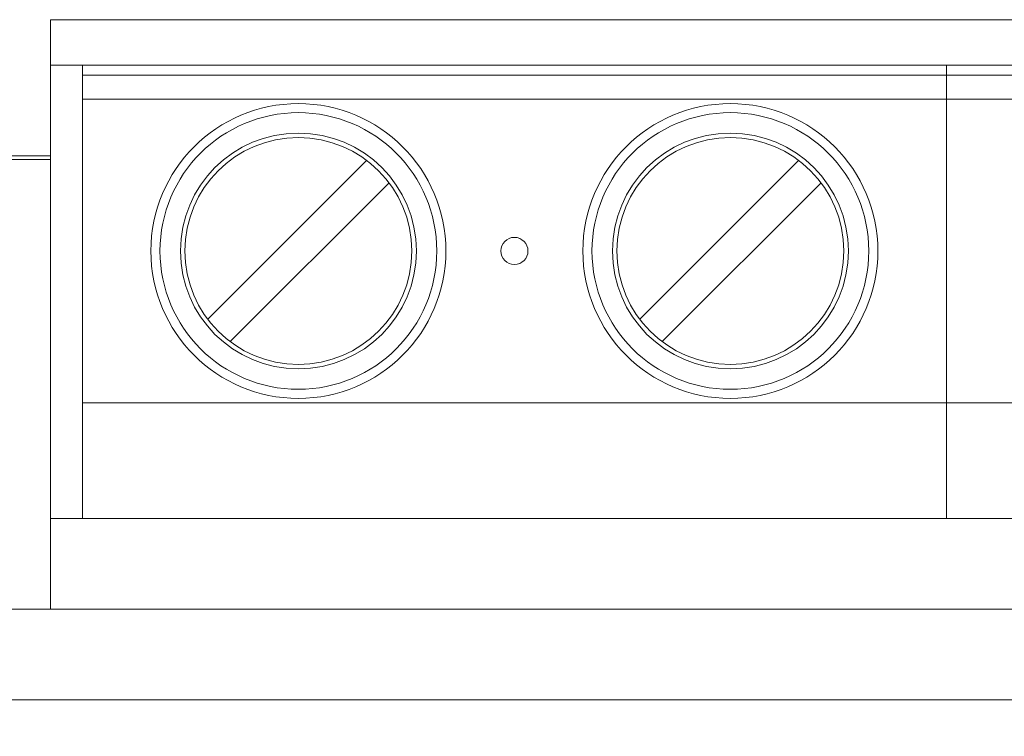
# Model space of a CAD drawing. Header units: inches. Extents: x 0 to 841, y 0 to 594.
# Tile 44 of 129: x 343 to 364, y 235 to 251. Entities that reach past the tile are written whole.
import ezdxf

# ---------------------------------------------------------------- set-up
doc = ezdxf.new("R2010")
doc.units = ezdxf.units.IN
doc.header["$LTSCALE"] = 46.255
doc.header["$MEASUREMENT"] = 0
doc.layers.get('0').update_dxf_attribs({"lineweight": 0})
doc.styles.get("Standard").update_dxf_attribs({"font": 'trium.ttf.shx'})
doc.dimstyles.new('DIMSTYLE_1', dxfattribs={"dimtxt": 2.2, "dimasz": 1, "dimexe": 0.18, "dimexo": 0.0625, "dimgap": 0.09, "dimtad": 1, "dimzin": 0, "dimdsep": 46, "dimtxsty": 'Standard', "dimblk": '_ARROW_FILLED', "dimcen": 0.09, "dimadec": 0, "dimazin": 0, "dimtp": 0.01, "dimtfac": 1, "dimtdec": 4, "dimtix": 1, "dimtmove": 0, "dimatfit": 3, "dimfxl": 1, "dimtolj": 1, "dimtzin": 0, "dimarcsym": 0})

# ---------------------------------------------------------------- blocks, each defined once
blk = doc.blocks.new('_ARROW_FILLED')
at = {"linetype": 'ByBlock'}
blk.add_hatch(color=0, dxfattribs=at).paths.add_polyline_path([(0, 0), (-1, 0.25), (-1, -0.25)], flags=0)
at = {"color": 0, "linetype": 'ByBlock'}
blk.add_lwpolyline([(0, 0), (-1, 0.25), (-1, -0.25), (-1, -0.25)], close=True, dxfattribs=at)

msp = doc.modelspace()

# ---------------------------------------------------------------- linework, layer by layer
at = {"color": 7, "linetype": 'Continuous'}
for p, q in [((343.4454, 237.8013), (343.4454, 250.8013)), ((343.4454, 250.8013), (383.4454, 250.8013)), ((383.4454, 249.8013), (343.4454, 249.8013)), ((344.1454, 239.8013), (344.1454, 249.8013)), ((363.1854, 239.8013), (363.1854, 249.8013)), ((344.1454, 249.5763), (382.2254, 249.5763)), ((344.1454, 249.0513), (382.2254, 249.0513)), ((350.4083, 247.6992), (346.9076, 244.1984)), ((359.9283, 247.6992), (356.4276, 244.1984)), ((347.4025, 243.7035), (350.9032, 247.2042)), ((356.9225, 243.7035), (360.4232, 247.2042)), ((382.2254, 242.3513), (344.1454, 242.3513)), ((343.4454, 239.8013), (383.4454, 239.8013)), ((343.4454, 237.8013), (331.9454, 237.8013)), ((506.9454, 235.8013), (331.9454, 235.8013))]:
    msp.add_line(p, q, dxfattribs=at)
at = {"color": 9, "linetype": 'Continuous'}
for p, q in [((343.4454, 247.7996), (331.9454, 247.7996)), ((343.4454, 247.7174), (331.9454, 247.7174)), ((383.4454, 237.8013), (343.4454, 237.8013))]:
    msp.add_line(p, q, dxfattribs=at)
at = {"color": 7, "linetype": 'Continuous'}
for centre, radius in [((348.9054, 245.7013), 3.25), ((358.4254, 245.7013), 3.25), ((348.9054, 245.7013), 2.6), ((358.4254, 245.7013), 2.6), ((348.9054, 245.7013), 2.5), ((358.4254, 245.7013), 2.5), ((353.6654, 245.7013), 0.3)]:
    msp.add_circle(centre, radius, dxfattribs=at)
at = {"color": 9, "linetype": 'Continuous'}
for centre in [(348.9054, 245.7013), (358.4254, 245.7013)]:
    msp.add_circle(centre, 3.05, dxfattribs=at)

# ---------------------------------------------------------------- dimensions: what is measured, and where the dimension line sits
at = {"color": 2, "linetype": 'Continuous'}
msp.add_linear_dim(base=(506.9454, 199.7663), p1=(331.9454, 247.8314), p2=(506.9454, 247.8314), location=(416.9154, 201.4163), dimstyle='DIMSTYLE_1', override={"dimblk": '_ARROW_FILLED'}, dxfattribs=at).render()

doc.saveas('drawing.dxf')
